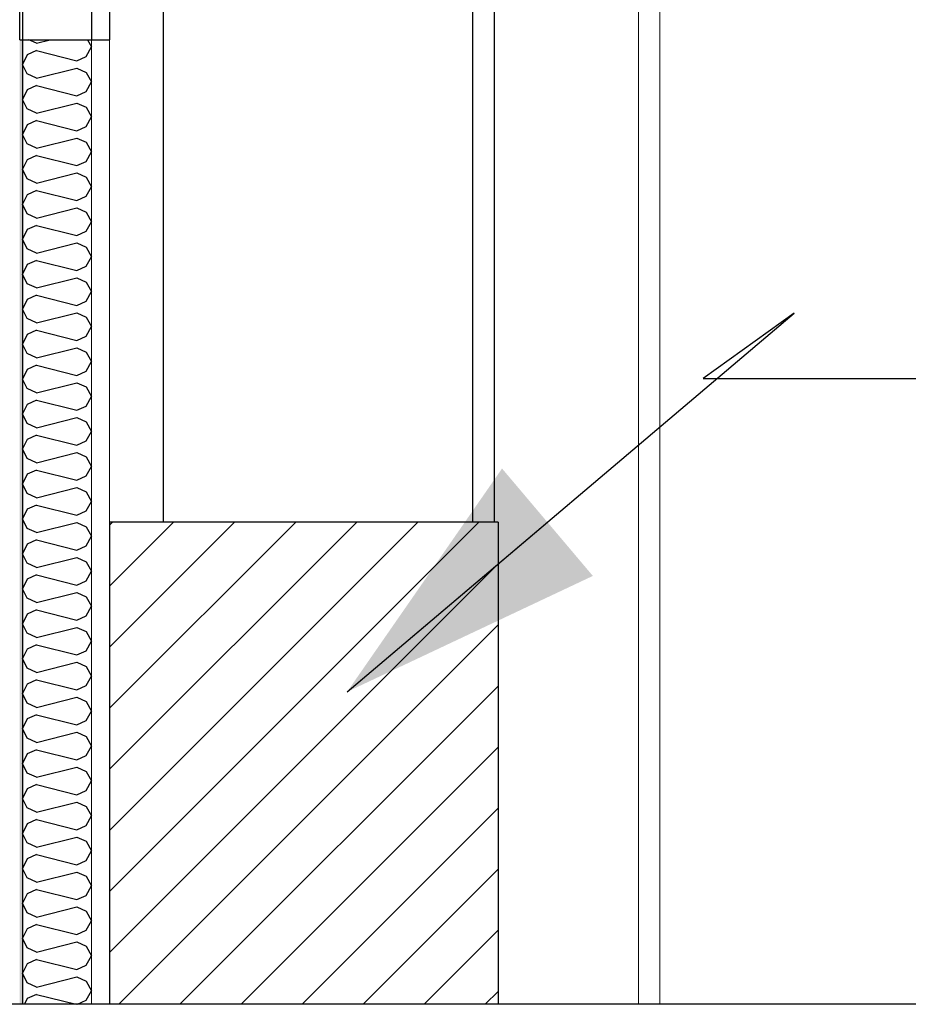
# Model space of a CAD drawing. Header units: millimetres. Extents: x -8544 to 51179, y -2070 to 39312.
# Tile 23 of 165: x -2383 to -1765, y 6850 to 7534. Entities that reach past the tile are written whole.
import ezdxf

# ---------------------------------------------------------------- set-up
doc = ezdxf.new("R2010")
doc.units = ezdxf.units.MM
doc.header["$LTSCALE"] = 0.5
doc.header["$MEASUREMENT"] = 0
doc.linetypes.add('PLINE', pattern=[0])
for name, color, linetype in [('0(Nye konstruksjoner)', 7, 'Continuous'), ('222- Søyler', 7, 'Continuous'), ('232- Ikke-bærende yttervegger (Skravur)(Nye konstruksjoner)', 7, 'Continuous'), ('232- Ikke-bærende yttervegger(Nye konstruksjoner)', 7, 'Continuous'), ('242- Ikke-bærende innervegger(Nye konstruksjoner)', 7, 'Continuous'), ('251- Frittbærende dekker', 7, 'Continuous'), ('281- Innvendige trapper (Skravur)(Nye konstruksjoner)', 7, 'Continuous'), ('281- Innvendige trapper(Nye konstruksjoner)', 7, 'Continuous'), ('621- Heiser(Nye konstruksjoner)', 7, 'Continuous'), ('832- Tekst bygning(Nye konstruksjoner)', 7, 'Continuous')]:
    doc.layers.add(name, color=color, linetype=linetype)
doc.layers.add('236- Innvendig kledning og overflate(Nye konstruksjoner)', color=7, linetype='Continuous', lineweight=0)
doc.layers.add('244- Vinduer_ dører_ foldevegger(Nye konstruksjoner)', color=7, linetype='Continuous', lineweight=0)
doc.dimstyles.new('GENERATED_STYLE__2', dxfattribs={"dimtxt": 0.18, "dimasz": 182.4, "dimexe": 0.18, "dimexo": 0.0625, "dimgap": 0, "dimtad": 0, "dimtih": 1, "dimtoh": 1, "dimdec": 4, "dimzin": 0, "dimdsep": 46, "dimcen": 0.09, "dimadec": 0, "dimazin": 0, "dimtfac": 1, "dimtdec": 4, "dimtmove": 0, "dimatfit": 3, "dimldrblk": 'ARROWHEAD_5', "dimfxl": 1, "dimtolj": 1, "dimtzin": 0, "dimarcsym": 0})

# ---------------------------------------------------------------- blocks, each defined once
blk = doc.blocks.new('*X25')
at = {"layer": '232- Ikke-bærende yttervegger (Skravur)(Nye konstruksjoner)', "linetype": 'PLINE'}
for p, q in [((-2371.43, 7517.6), (-2376.7, 7520)), ((-2371.43, 7517.6), (-2361.85, 7520)), ((-2335.83, 7520), (-2333.07, 7515.05)), ((-2371.43, 7512.5), (-2377.93, 7509.54)), ((-2371.43, 7512.5), (-2343.28, 7505.46)), ((-2336.77, 7508.42), (-2333.07, 7515.05)), ((-2377.93, 7509.54), (-2381.07, 7502.91)), ((-2343.28, 7505.46), (-2336.77, 7508.42)), ((-2377.93, 7496.28), (-2381.07, 7502.91)), ((-2371.43, 7493.32), (-2343.28, 7500.36)), ((-2343.28, 7500.36), (-2336.77, 7497.4)), ((-2336.77, 7497.4), (-2333.07, 7490.77)), ((-2371.43, 7493.32), (-2377.93, 7496.28)), ((-2336.77, 7484.14), (-2333.07, 7490.77)), ((-2377.93, 7485.26), (-2381.07, 7478.63)), ((-2371.43, 7488.22), (-2377.93, 7485.26)), ((-2371.43, 7488.22), (-2343.28, 7481.18)), ((-2343.28, 7481.18), (-2336.77, 7484.14)), ((-2377.93, 7472), (-2381.07, 7478.63)), ((-2371.43, 7469.04), (-2377.93, 7472)), ((-2371.43, 7469.04), (-2343.28, 7476.08)), ((-2343.28, 7476.08), (-2336.77, 7473.12)), ((-2336.77, 7473.12), (-2333.07, 7466.49)), ((-2371.43, 7463.94), (-2377.93, 7460.98)), ((-2371.43, 7463.94), (-2343.28, 7456.9)), ((-2336.77, 7459.86), (-2333.07, 7466.49)), ((-2377.93, 7460.98), (-2381.07, 7454.35)), ((-2343.28, 7456.9), (-2336.77, 7459.86)), ((-2377.93, 7447.72), (-2381.07, 7454.35)), ((-2371.43, 7444.76), (-2343.28, 7451.8)), ((-2343.28, 7451.8), (-2336.77, 7448.84)), ((-2336.77, 7448.84), (-2333.07, 7442.21)), ((-2371.43, 7444.76), (-2377.93, 7447.72)), ((-2336.77, 7435.58), (-2333.07, 7442.21)), ((-2377.93, 7436.7), (-2381.07, 7430.07)), ((-2371.43, 7439.66), (-2377.93, 7436.7)), ((-2371.43, 7439.66), (-2343.28, 7432.62)), ((-2343.28, 7432.62), (-2336.77, 7435.58)), ((-2377.93, 7423.44), (-2381.07, 7430.07)), ((-2371.43, 7420.48), (-2377.93, 7423.44)), ((-2371.43, 7420.48), (-2343.28, 7427.52)), ((-2343.28, 7427.52), (-2336.77, 7424.56)), ((-2336.77, 7424.56), (-2333.07, 7417.93)), ((-2371.43, 7415.38), (-2377.93, 7412.42)), ((-2371.43, 7415.38), (-2343.28, 7408.34)), ((-2336.77, 7411.3), (-2333.07, 7417.93)), ((-2377.93, 7412.42), (-2381.07, 7405.79)), ((-2343.28, 7408.34), (-2336.77, 7411.3)), ((-2377.93, 7399.16), (-2381.07, 7405.79)), ((-2371.43, 7396.2), (-2343.28, 7403.24)), ((-2343.28, 7403.24), (-2336.77, 7400.28)), ((-2371.43, 7396.2), (-2377.93, 7399.16)), ((-2336.77, 7400.28), (-2333.07, 7393.65)), ((-2377.93, 7388.14), (-2381.07, 7381.51)), ((-2371.43, 7391.1), (-2377.93, 7388.14)), ((-2371.43, 7391.1), (-2343.28, 7384.06)), ((-2336.77, 7387.02), (-2333.07, 7393.65)), ((-2377.93, 7374.88), (-2381.07, 7381.51)), ((-2343.28, 7384.06), (-2336.77, 7387.02)), ((-2371.43, 7371.92), (-2377.93, 7374.88)), ((-2371.43, 7371.92), (-2343.28, 7378.96)), ((-2343.28, 7378.96), (-2336.77, 7376)), ((-2336.77, 7376), (-2333.07, 7369.37)), ((-2371.43, 7366.82), (-2377.93, 7363.86)), ((-2371.43, 7366.82), (-2343.28, 7359.78)), ((-2336.77, 7362.74), (-2333.07, 7369.37)), ((-2377.93, 7363.86), (-2381.07, 7357.23)), ((-2343.28, 7359.78), (-2336.77, 7362.74)), ((-2377.93, 7350.59), (-2381.07, 7357.23)), ((-2371.43, 7347.64), (-2343.28, 7354.67)), ((-2343.28, 7354.67), (-2336.77, 7351.72)), ((-2371.43, 7347.64), (-2377.93, 7350.59)), ((-2336.77, 7351.72), (-2333.07, 7345.08)), ((-2377.93, 7339.58), (-2381.07, 7332.94)), ((-2371.43, 7342.53), (-2377.93, 7339.58)), ((-2371.43, 7342.53), (-2343.28, 7335.49)), ((-2336.77, 7338.45), (-2333.07, 7345.08)), ((-2377.93, 7326.31), (-2381.07, 7332.94)), ((-2343.28, 7335.49), (-2336.77, 7338.45)), ((-2371.43, 7323.35), (-2377.93, 7326.31)), ((-2371.43, 7323.35), (-2343.28, 7330.39)), ((-2343.28, 7330.39), (-2336.77, 7327.43)), ((-2336.77, 7327.43), (-2333.07, 7320.8)), ((-2336.77, 7314.17), (-2333.07, 7320.8)), ((-2377.93, 7315.29), (-2381.07, 7308.66)), ((-2371.43, 7318.25), (-2377.93, 7315.29)), ((-2371.43, 7318.25), (-2343.28, 7311.21)), ((-2343.28, 7311.21), (-2336.77, 7314.17)), ((-2377.93, 7302.03), (-2381.07, 7308.66)), ((-2371.43, 7299.07), (-2343.28, 7306.11)), ((-2343.28, 7306.11), (-2336.77, 7303.15)), ((-2371.43, 7299.07), (-2377.93, 7302.03)), ((-2336.77, 7303.15), (-2333.07, 7296.52)), ((-2371.43, 7293.97), (-2377.93, 7291.01)), ((-2371.43, 7293.97), (-2343.28, 7286.93)), ((-2336.77, 7289.89), (-2333.07, 7296.52)), ((-2377.93, 7291.01), (-2381.07, 7284.38)), ((-2343.28, 7286.93), (-2336.77, 7289.89)), ((-2377.93, 7277.75), (-2381.07, 7284.38)), ((-2371.43, 7274.79), (-2343.28, 7281.83)), ((-2343.28, 7281.83), (-2336.77, 7278.87)), ((-2336.77, 7278.87), (-2333.07, 7272.24)), ((-2371.43, 7274.79), (-2377.93, 7277.75)), ((-2336.77, 7265.61), (-2333.07, 7272.24)), ((-2377.93, 7266.73), (-2381.07, 7260.1)), ((-2371.43, 7269.69), (-2377.93, 7266.73)), ((-2371.43, 7269.69), (-2343.28, 7262.65)), ((-2343.28, 7262.65), (-2336.77, 7265.61)), ((-2377.93, 7253.47), (-2381.07, 7260.1)), ((-2371.43, 7250.51), (-2343.28, 7257.55)), ((-2343.28, 7257.55), (-2336.77, 7254.59)), ((-2371.43, 7250.51), (-2377.93, 7253.47)), ((-2336.77, 7254.59), (-2333.07, 7247.96)), ((-2371.43, 7245.41), (-2377.93, 7242.45)), ((-2371.43, 7245.41), (-2343.28, 7238.37)), ((-2336.77, 7241.33), (-2333.07, 7247.96)), ((-2377.93, 7242.45), (-2381.07, 7235.82)), ((-2343.28, 7238.37), (-2336.77, 7241.33)), ((-2377.93, 7229.19), (-2381.07, 7235.82)), ((-2371.43, 7226.23), (-2343.28, 7233.27)), ((-2343.28, 7233.27), (-2336.77, 7230.31)), ((-2336.77, 7230.31), (-2333.07, 7223.68)), ((-2371.43, 7226.23), (-2377.93, 7229.19)), ((-2336.77, 7217.05), (-2333.07, 7223.68)), ((-2377.93, 7218.17), (-2381.07, 7211.54)), ((-2371.43, 7221.13), (-2377.93, 7218.17)), ((-2371.43, 7221.13), (-2343.28, 7214.09)), ((-2343.28, 7214.09), (-2336.77, 7217.05)), ((-2377.93, 7204.91), (-2381.07, 7211.54)), ((-2371.43, 7201.95), (-2377.93, 7204.91)), ((-2371.43, 7201.95), (-2343.28, 7208.99)), ((-2343.28, 7208.99), (-2336.77, 7206.03)), ((-2336.77, 7206.03), (-2333.07, 7199.4)), ((-2371.43, 7196.85), (-2377.93, 7193.89)), ((-2371.43, 7196.85), (-2343.28, 7189.81)), ((-2336.77, 7192.77), (-2333.07, 7199.4)), ((-2377.93, 7193.89), (-2381.07, 7187.26)), ((-2343.28, 7189.81), (-2336.77, 7192.77)), ((-2377.93, 7180.63), (-2381.07, 7187.26)), ((-2371.43, 7177.67), (-2343.28, 7184.71)), ((-2343.28, 7184.71), (-2336.77, 7181.75)), ((-2371.43, 7177.67), (-2377.93, 7180.63)), ((-2336.77, 7181.75), (-2333.07, 7175.12)), ((-2377.93, 7169.61), (-2381.07, 7162.98)), ((-2371.43, 7172.57), (-2377.93, 7169.61)), ((-2371.43, 7172.57), (-2343.28, 7165.53)), ((-2343.28, 7165.53), (-2336.77, 7168.49)), ((-2336.77, 7168.49), (-2333.07, 7175.12)), ((-2377.93, 7156.34), (-2381.07, 7162.98)), ((-2371.43, 7153.39), (-2377.93, 7156.34)), ((-2371.43, 7153.39), (-2343.28, 7160.42)), ((-2343.28, 7160.42), (-2336.77, 7157.47)), ((-2336.77, 7157.47), (-2333.07, 7150.83)), ((-2371.43, 7148.28), (-2377.93, 7145.33)), ((-2371.43, 7148.28), (-2343.28, 7141.24)), ((-2336.77, 7144.2), (-2333.07, 7150.83)), ((-2377.93, 7145.33), (-2381.07, 7138.69)), ((-2343.28, 7141.24), (-2336.77, 7144.2)), ((-2377.93, 7132.06), (-2381.07, 7138.69)), ((-2371.43, 7129.1), (-2343.28, 7136.14)), ((-2343.28, 7136.14), (-2336.77, 7133.18)), ((-2371.43, 7129.1), (-2377.93, 7132.06)), ((-2336.77, 7133.18), (-2333.07, 7126.55)), ((-2377.93, 7121.04), (-2381.07, 7114.41)), ((-2371.43, 7124), (-2377.93, 7121.04)), ((-2371.43, 7124), (-2343.28, 7116.96)), ((-2336.77, 7119.92), (-2333.07, 7126.55)), ((-2377.93, 7107.78), (-2381.07, 7114.41)), ((-2343.28, 7116.96), (-2336.77, 7119.92)), ((-2371.43, 7104.82), (-2377.93, 7107.78)), ((-2371.43, 7104.82), (-2343.28, 7111.86)), ((-2343.28, 7111.86), (-2336.77, 7108.9)), ((-2336.77, 7108.9), (-2333.07, 7102.27)), ((-2336.77, 7095.64), (-2333.07, 7102.27)), ((-2377.93, 7096.76), (-2381.07, 7090.13)), ((-2371.43, 7099.72), (-2377.93, 7096.76)), ((-2371.43, 7099.72), (-2343.28, 7092.68)), ((-2343.28, 7092.68), (-2336.77, 7095.64)), ((-2377.93, 7083.5), (-2381.07, 7090.13)), ((-2371.43, 7080.54), (-2343.28, 7087.58)), ((-2343.28, 7087.58), (-2336.77, 7084.62)), ((-2371.43, 7080.54), (-2377.93, 7083.5)), ((-2336.77, 7084.62), (-2333.07, 7077.99)), ((-2371.43, 7075.44), (-2377.93, 7072.48)), ((-2371.43, 7075.44), (-2343.28, 7068.4)), ((-2336.77, 7071.36), (-2333.07, 7077.99)), ((-2377.93, 7072.48), (-2381.07, 7065.85)), ((-2377.93, 7059.22), (-2381.07, 7065.85)), ((-2343.28, 7068.4), (-2336.77, 7071.36)), ((-2371.43, 7056.26), (-2377.93, 7059.22)), ((-2371.43, 7056.26), (-2343.28, 7063.3)), ((-2343.28, 7063.3), (-2336.77, 7060.34)), ((-2336.77, 7060.34), (-2333.07, 7053.71)), ((-2336.77, 7047.08), (-2333.07, 7053.71)), ((-2377.93, 7048.2), (-2381.07, 7041.57)), ((-2371.43, 7051.16), (-2377.93, 7048.2)), ((-2371.43, 7051.16), (-2343.28, 7044.12)), ((-2343.28, 7044.12), (-2336.77, 7047.08)), ((-2377.93, 7034.94), (-2381.07, 7041.57)), ((-2371.43, 7031.98), (-2343.28, 7039.02)), ((-2343.28, 7039.02), (-2336.77, 7036.06)), ((-2371.43, 7031.98), (-2377.93, 7034.94)), ((-2336.77, 7036.06), (-2333.07, 7029.43)), ((-2371.43, 7026.88), (-2377.93, 7023.92)), ((-2371.43, 7026.88), (-2343.28, 7019.84)), ((-2336.77, 7022.8), (-2333.07, 7029.43)), ((-2377.93, 7023.92), (-2381.07, 7017.29)), ((-2343.28, 7019.84), (-2336.77, 7022.8)), ((-2377.93, 7010.66), (-2381.07, 7017.29)), ((-2371.43, 7007.7), (-2343.28, 7014.74)), ((-2343.28, 7014.74), (-2336.77, 7011.78)), ((-2336.77, 7011.78), (-2333.07, 7005.15)), ((-2371.43, 7007.7), (-2377.93, 7010.66)), ((-2336.77, 6998.52), (-2333.07, 7005.15)), ((-2377.93, 6999.64), (-2381.07, 6993.01)), ((-2371.43, 7002.6), (-2377.93, 6999.64)), ((-2371.43, 7002.6), (-2343.28, 6995.56)), ((-2343.28, 6995.56), (-2336.77, 6998.52)), ((-2377.93, 6986.38), (-2381.07, 6993.01)), ((-2371.43, 6983.42), (-2377.93, 6986.38)), ((-2371.43, 6983.42), (-2343.28, 6990.46)), ((-2343.28, 6990.46), (-2336.77, 6987.5)), ((-2336.77, 6987.5), (-2333.07, 6980.87)), ((-2371.43, 6978.32), (-2377.93, 6975.36)), ((-2371.43, 6978.32), (-2343.28, 6971.28)), ((-2336.77, 6974.23), (-2333.07, 6980.87)), ((-2377.93, 6975.36), (-2381.07, 6968.73)), ((-2343.28, 6971.28), (-2336.77, 6974.23)), ((-2377.93, 6962.09), (-2381.07, 6968.73)), ((-2371.43, 6959.14), (-2343.28, 6966.17)), ((-2343.28, 6966.17), (-2336.77, 6963.22)), ((-2336.77, 6963.22), (-2333.07, 6956.58)), ((-2371.43, 6959.14), (-2377.93, 6962.09)), ((-2336.77, 6949.95), (-2333.07, 6956.58)), ((-2377.93, 6951.07), (-2381.07, 6944.44)), ((-2371.43, 6954.03), (-2377.93, 6951.07)), ((-2371.43, 6954.03), (-2343.28, 6946.99)), ((-2343.28, 6946.99), (-2336.77, 6949.95)), ((-2377.93, 6937.81), (-2381.07, 6944.44)), ((-2371.43, 6934.85), (-2377.93, 6937.81)), ((-2371.43, 6934.85), (-2343.28, 6941.89)), ((-2343.28, 6941.89), (-2336.77, 6938.93)), ((-2336.77, 6938.93), (-2333.07, 6932.3)), ((-2371.43, 6929.75), (-2377.93, 6926.79)), ((-2371.43, 6929.75), (-2343.28, 6922.71)), ((-2336.77, 6925.67), (-2333.07, 6932.3)), ((-2377.93, 6926.79), (-2381.07, 6920.16)), ((-2343.28, 6922.71), (-2336.77, 6925.67)), ((-2377.93, 6913.53), (-2381.07, 6920.16)), ((-2371.43, 6910.57), (-2343.28, 6917.61)), ((-2343.28, 6917.61), (-2336.77, 6914.65)), ((-2371.43, 6910.57), (-2377.93, 6913.53)), ((-2336.77, 6914.65), (-2333.07, 6908.02)), ((-2377.93, 6902.51), (-2381.07, 6895.88)), ((-2371.43, 6905.47), (-2377.93, 6902.51)), ((-2371.43, 6905.47), (-2343.28, 6898.43)), ((-2336.77, 6901.39), (-2333.07, 6908.02)), ((-2377.93, 6889.25), (-2381.07, 6895.88)), ((-2343.28, 6898.43), (-2336.77, 6901.39)), ((-2371.43, 6886.29), (-2377.93, 6889.25)), ((-2371.43, 6886.29), (-2343.28, 6893.33)), ((-2343.28, 6893.33), (-2336.77, 6890.37)), ((-2336.77, 6890.37), (-2333.07, 6883.74)), ((-2371.43, 6881.19), (-2377.93, 6878.23)), ((-2371.43, 6881.19), (-2343.28, 6874.15)), ((-2336.77, 6877.11), (-2333.07, 6883.74)), ((-2377.93, 6878.23), (-2381.07, 6871.6)), ((-2343.28, 6874.15), (-2336.77, 6877.11)), ((-2377.93, 6864.97), (-2381.07, 6871.6)), ((-2371.43, 6862.01), (-2343.28, 6869.05)), ((-2343.28, 6869.05), (-2336.77, 6866.09)), ((-2371.43, 6862.01), (-2377.93, 6864.97)), ((-2336.77, 6866.09), (-2333.07, 6859.46)), ((-2377.93, 6853.95), (-2379.8, 6850)), ((-2371.43, 6856.91), (-2377.93, 6853.95)), ((-2371.43, 6856.91), (-2343.8, 6850)), ((-2336.77, 6852.83), (-2333.07, 6859.46)), ((-2342.99, 6850), (-2336.77, 6852.83))]:
    blk.add_line(p, q, dxfattribs=at)
blk = doc.blocks.new('ARROWHEAD_5')
at = {"linetype": 'Continuous'}
blk.add_hatch(color=256, dxfattribs=at).paths.add_polyline_path([(-1, 0.2679), (0, 0), (-1, -0.2679)])
blk.add_line((0, 0), (-1, 0), dxfattribs=at)

msp = doc.modelspace()

# ---------------------------------------------------------------- hatches: boundary and pattern name
at = {"layer": '232- Ikke-bærende yttervegger (Skravur)(Nye konstruksjoner)', "linetype": 'Continuous'}
msp.add_hatch(color=256, dxfattribs=at).paths.add_polyline_path([(-2383.07, 6850), (-2381.07, 6850), (-2381.07, 7520), (-2383.07, 7520)])
h = msp.add_hatch(dxfattribs=at)
h.set_pattern_fill('Gips', color=256, style=0, pattern_type=2)
h.set_pattern_definition([(270, (0, 0), (86.6025, 0), [0, -50]), (270, (43.3, -25), (86.6025, 0), [0, -50])])
h.paths.add_polyline_path([(-2320.57, 7520), (-2333.07, 7520), (-2333.07, 6850), (-2320.57, 6850)])
at = {"layer": '281- Innvendige trapper (Skravur)(Nye konstruksjoner)', "linetype": 'Continuous'}
h = msp.add_hatch(dxfattribs=at)
h.set_pattern_fill('Skrålinjer_1', color=256, style=0, pattern_type=2)
h.set_pattern_definition([(45, (0, 0), (-21.2132, 21.2132), [])])
h.paths.add_polyline_path([(-2320.57, 6850), (-2050.57, 6850), (-2050.57, 7185), (-2320.57, 7185)])

# ---------------------------------------------------------------- linework, layer by layer
at = {"layer": '0(Nye konstruksjoner)', "linetype": 'PLINE'}
for p, q in [((-2383.07, 7520), (-2383.07, 9640)), ((-2381.07, 9640), (-2381.07, 7520)), ((-2333.07, 9640), (-2333.07, 7520)), ((-2320.57, 9640), (-2320.57, 7520))]:
    msp.add_line(p, q, dxfattribs=at)
at = {"layer": '0(Nye konstruksjoner)', "linetype": 'PLINE', "flags": 128}
msp.add_lwpolyline([(-2383.07, 7520), (-2381.07, 7520), (-2333.07, 7520), (-2320.57, 7520)], dxfattribs=at)
at = {"layer": '222- Søyler', "linetype": 'PLINE'}
msp.add_line((-2283.07, 7185), (-2283.07, 9656), dxfattribs=at)
at = {"layer": '232- Ikke-bærende yttervegger(Nye konstruksjoner)', "linetype": 'PLINE'}
msp.add_line((-2381.07, 7520), (-2381.07, 6850), dxfattribs=at)
at = {"layer": '236- Innvendig kledning og overflate(Nye konstruksjoner)', "linetype": 'PLINE'}
for p, q in [((-2333.07, 7520), (-2333.07, 6850)), ((-2320.57, 7520), (-2320.57, 7185))]:
    msp.add_line(p, q, dxfattribs=at)
at = {"layer": '242- Ikke-bærende innervegger(Nye konstruksjoner)', "linetype": 'PLINE'}
msp.add_line((-2068.07, 7185), (-2068.07, 9250), dxfattribs=at)
at = {"layer": '244- Vinduer_ dører_ foldevegger(Nye konstruksjoner)', "linetype": 'PLINE'}
for p, q in [((-1953.07, 6850), (-1953.07, 8835)), ((-1938.07, 8835), (-1938.07, 6850))]:
    msp.add_line(p, q, dxfattribs=at)
at = {"layer": '251- Frittbærende dekker', "linetype": 'PLINE', "flags": 128}
for points in [[(-2050.57, 6850), (-2320.57, 6850), (-2333.07, 6850), (-2381.07, 6850), (-2383.07, 6850), (-2533.07, 6850), (-2583.07, 6850), (-2592.07, 6850), (-2622.07, 6850), (-2652.07, 6850), (-2671.07, 6850), (-4435.07, 6850), (-4444.07, 6850), (-4474.07, 6850), (-4483.07, 6850), (-4683.07, 6850)], [(10516.93, 6850), (8013.93, 6850), (7965.93, 6850), (7921.93, 6850), (-2050.57, 6850)]]:
    msp.add_lwpolyline(points, dxfattribs=at)
at = {"layer": '281- Innvendige trapper(Nye konstruksjoner)', "linetype": 'PLINE'}
for p, q in [((-2320.57, 7185), (-2320.57, 6850)), ((-2050.57, 7185), (-2320.57, 7185)), ((-2050.57, 7185), (-2050.57, 6850))]:
    msp.add_line(p, q, dxfattribs=at)
at = {"layer": '621- Heiser(Nye konstruksjoner)', "linetype": 'PLINE'}
msp.add_line((-2053.07, 7185), (-2053.07, 9250), dxfattribs=at)

# ---------------------------------------------------------------- block references
at = {"layer": '232- Ikke-bærende yttervegger(Nye konstruksjoner)'}
msp.add_blockref('*X25', (0, 0), dxfattribs=at)

# ---------------------------------------------------------------- leaders
at = {"layer": '832- Tekst bygning(Nye konstruksjoner)', "linetype": 'PLINE', "annotation_type": 0, "has_hookline": 1, "hookline_direction": 0, "text_width": 511.3}
msp.add_leader([(-2155.5, 7067.08), (-1844.69, 7330.07), (-1907.95, 7284.65), (-1725.55, 7284.65)], dimstyle='GENERATED_STYLE__2', dxfattribs=at)

doc.saveas('drawing.dxf')
